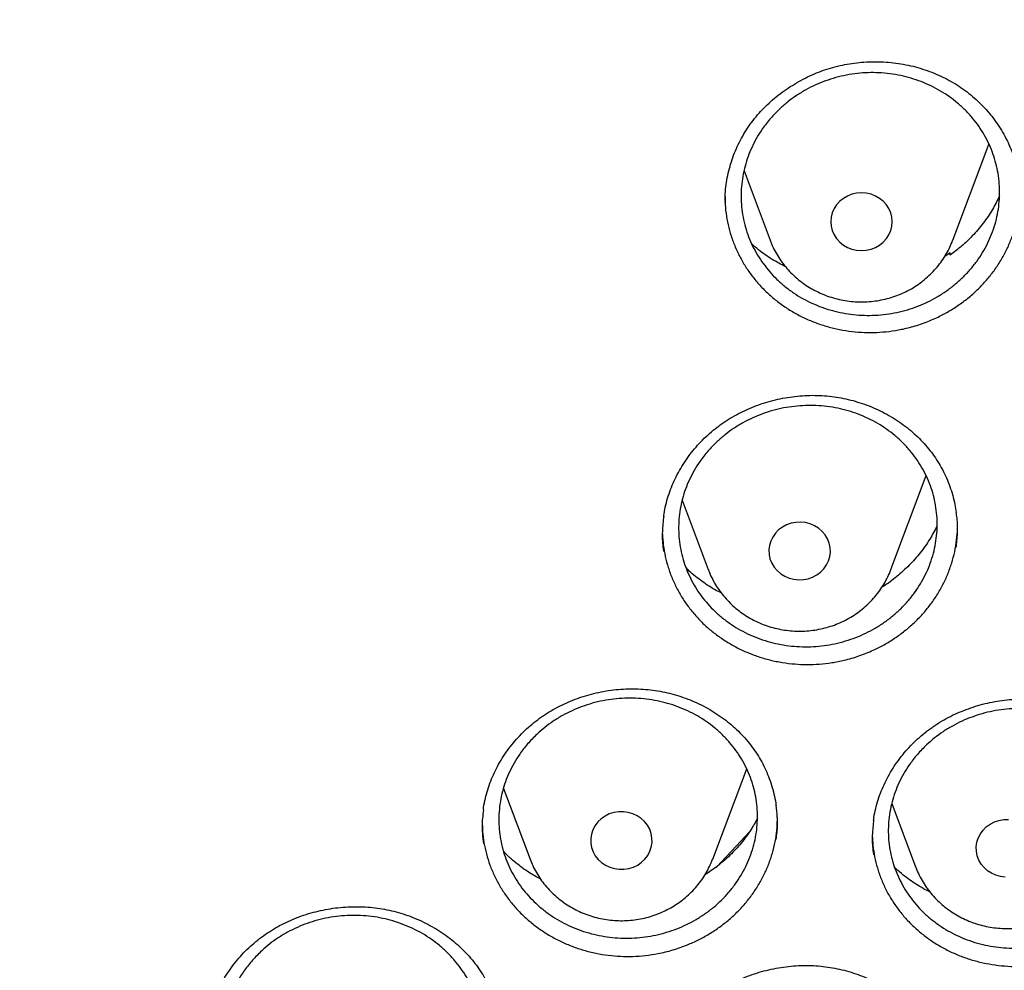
# Model space of a CAD drawing. Header units: millimetres. Extents: x 8 to 1233, y 12 to 1462.
# Tile 59 of 131: x 455 to 468, y 1268 to 1280. Entities that reach past the tile are written whole.
import ezdxf

# ---------------------------------------------------------------- set-up
doc = ezdxf.new("R2010")
doc.units = ezdxf.units.MM

msp = doc.modelspace()

# ---------------------------------------------------------------- linework, layer by layer
at = {"color": 7, "linetype": 'Continuous', "lineweight": 30}
for p, q in [((466.838, 1277.191), (467.285, 1278.379)), ((464.122, 1278.095), (464.462, 1277.191)), ((463.875, 1277.71), (463.873, 1277.692)), ((463.873, 1277.692), (463.875, 1277.666)), ((466.803, 1277.026), (466.734, 1276.982)), ((466.805, 1276.999), (466.803, 1277.026)), ((466.033, 1272.907), (466.48, 1274.095)), ((466.48, 1274.095), (466.493, 1274.13)), ((463.318, 1273.809), (463.657, 1272.907)), ((463.061, 1273.434), (463.061, 1273.411)), ((463.715, 1269.14), (464.157, 1270.315)), ((460.993, 1270.06), (461.339, 1269.14)), ((466.044, 1269.863), (466.354, 1269.039)), ((465.792, 1269.488), (465.792, 1269.462))]:
    msp.add_line(p, q, dxfattribs=at)
at = {"color": 7, "linetype": 'Continuous', "lineweight": 30, "flags": 128}
for points in [[(467.285, 1278.379), (467.307, 1278.441), (467.309, 1278.448)], [(465.25, 1277.432), (465.255, 1277.374), (465.27, 1277.316), (465.294, 1277.262), (465.326, 1277.212), (465.367, 1277.167), (465.415, 1277.129), (465.468, 1277.098), (465.526, 1277.075), (465.587, 1277.062), (465.65, 1277.057), (465.713, 1277.062), (465.774, 1277.075), (465.832, 1277.098), (465.885, 1277.129), (465.933, 1277.167), (465.974, 1277.212), (466.006, 1277.262), (466.03, 1277.316), (466.045, 1277.374), (466.05, 1277.432), (466.045, 1277.491), (466.03, 1277.548), (466.006, 1277.603), (465.974, 1277.653), (465.933, 1277.698), (465.885, 1277.736), (465.832, 1277.767), (465.774, 1277.789), (465.713, 1277.803), (465.65, 1277.808), (465.587, 1277.803), (465.526, 1277.789), (465.468, 1277.767), (465.415, 1277.736), (465.367, 1277.698), (465.326, 1277.653), (465.294, 1277.603), (465.27, 1277.548), (465.255, 1277.491), (465.25, 1277.432)], [(464.469, 1273.277), (464.452, 1273.22), (464.445, 1273.162), (464.448, 1273.103), (464.46, 1273.045), (464.482, 1272.99), (464.513, 1272.939), (464.552, 1272.893), (464.599, 1272.853), (464.651, 1272.82), (464.708, 1272.796), (464.769, 1272.78), (464.831, 1272.773), (464.894, 1272.776), (464.955, 1272.788), (465.014, 1272.808), (465.069, 1272.837), (465.118, 1272.874), (465.16, 1272.917), (465.195, 1272.967), (465.221, 1273.02), (465.237, 1273.077), (465.245, 1273.135), (465.242, 1273.194), (465.229, 1273.252), (465.207, 1273.307), (465.176, 1273.358), (465.137, 1273.404), (465.091, 1273.444), (465.039, 1273.477), (464.982, 1273.501), (464.921, 1273.517), (464.859, 1273.524), (464.796, 1273.521), (464.735, 1273.509), (464.676, 1273.489), (464.621, 1273.46), (464.572, 1273.423), (464.53, 1273.38), (464.495, 1273.33), (464.469, 1273.277)], [(462.22, 1269.623), (462.184, 1269.575), (462.156, 1269.522), (462.137, 1269.466), (462.128, 1269.408), (462.128, 1269.349), (462.139, 1269.291), (462.158, 1269.235), (462.187, 1269.183), (462.225, 1269.135), (462.27, 1269.094), (462.321, 1269.06), (462.377, 1269.033), (462.437, 1269.016), (462.499, 1269.007), (462.561, 1269.008), (462.623, 1269.017), (462.683, 1269.036), (462.739, 1269.063), (462.789, 1269.098), (462.833, 1269.14), (462.869, 1269.188), (462.898, 1269.241), (462.916, 1269.297), (462.926, 1269.355), (462.925, 1269.414), (462.915, 1269.472), (462.895, 1269.528), (462.866, 1269.58), (462.829, 1269.628), (462.784, 1269.669), (462.733, 1269.703), (462.676, 1269.729), (462.617, 1269.747), (462.555, 1269.756), (462.492, 1269.755), (462.43, 1269.746), (462.37, 1269.727), (462.315, 1269.7), (462.264, 1269.665), (462.22, 1269.623)], [(467.521, 1268.905), (467.459, 1268.913), (467.399, 1268.93), (467.342, 1268.955), (467.29, 1268.988), (467.245, 1269.029), (467.207, 1269.076), (467.177, 1269.127), (467.156, 1269.183), (467.144, 1269.241), (467.143, 1269.3), (467.151, 1269.358), (467.169, 1269.414), (467.196, 1269.468), (467.231, 1269.516), (467.274, 1269.559), (467.324, 1269.595), (467.379, 1269.623), (467.438, 1269.642), (467.5, 1269.653), (467.563, 1269.655)], [(463.76, 1269.032), (463.961, 1269.241), (464.198, 1269.498)]]:
    msp.add_lwpolyline(points, dxfattribs=at)
at = {"color": 7, "linetype": 'Continuous', "lineweight": 30}
for points, knots in [([(417.449, 1280.838), (417.446, 1280.803), (417.442, 1280.732), (417.435, 1280.615), (417.429, 1280.49), (417.421, 1280.359), (417.412, 1280.218), (417.405, 1280.067), (417.396, 1279.888), (417.387, 1279.679), (417.379, 1279.439), (417.372, 1279.15), (417.367, 1278.808), (417.366, 1278.409), (417.37, 1277.982), (417.383, 1277.493), (417.406, 1276.951), (417.442, 1276.366), (417.489, 1275.778), (417.547, 1275.193), (417.617, 1274.61), (417.711, 1273.929), (417.837, 1273.152), (418.004, 1272.282), (418.156, 1271.593), (418.279, 1271.082), (418.364, 1270.747), (418.452, 1270.418), (418.539, 1270.103), (418.623, 1269.811), (418.701, 1269.546), (418.775, 1269.307), (418.842, 1269.095), (418.902, 1268.908), (418.955, 1268.748), (419, 1268.613), (419.036, 1268.505), (419.067, 1268.416), (419.096, 1268.33), (419.131, 1268.231), (419.173, 1268.112), (419.227, 1267.962), (419.293, 1267.778), (419.375, 1267.559), (419.469, 1267.311), (419.578, 1267.034), (419.699, 1266.733), (419.829, 1266.419), (420.043, 1265.92), (420.345, 1265.253), (420.733, 1264.458), (421.119, 1263.718), (421.5, 1263.031), (421.892, 1262.362), (422.333, 1261.648), (422.831, 1260.888), (423.393, 1260.084), (423.98, 1259.296), (424.516, 1258.618), (424.997, 1258.039), (425.419, 1257.551), (425.864, 1257.056), (426.333, 1256.555), (426.792, 1256.085), (427.237, 1255.646), (427.665, 1255.238), (428.111, 1254.829), (428.572, 1254.42), (428.987, 1254.066), (429.341, 1253.773), (429.623, 1253.544), (429.887, 1253.335), (430.131, 1253.145), (430.356, 1252.973), (430.568, 1252.813), (430.765, 1252.667), (430.945, 1252.536), (431.081, 1252.438), (431.177, 1252.369), (431.235, 1252.328), (431.285, 1252.292), (431.341, 1252.253), (431.417, 1252.199), (431.517, 1252.13), (431.639, 1252.045), (431.785, 1251.945), (431.952, 1251.831), (432.232, 1251.644), (432.62, 1251.391), (433.116, 1251.079), (433.626, 1250.769), (434.149, 1250.464), (434.686, 1250.162), (435.271, 1249.848), (435.906, 1249.522), (436.592, 1249.187), (437.291, 1248.865), (438.063, 1248.529), (438.902, 1248.189), (439.807, 1247.849), (440.706, 1247.539), (441.599, 1247.257), (442.485, 1247.002), (443.362, 1246.773), (444.234, 1246.567), (445.148, 1246.375), (446.108, 1246.199), (447.115, 1246.042), (448.127, 1245.913), (449.142, 1245.812), (450.16, 1245.739), (451.179, 1245.694), (452.2, 1245.677), (453.22, 1245.688), (454.24, 1245.728), (455.258, 1245.796), (456.274, 1245.891), (457.287, 1246.015), (458.298, 1246.166), (459.301, 1246.345), (460.295, 1246.55), (461.281, 1246.782), (462.264, 1247.042), (463.173, 1247.31), (464.009, 1247.579), (464.779, 1247.845), (465.553, 1248.134), (466.339, 1248.447), (467.137, 1248.788), (467.945, 1249.156), (468.757, 1249.552), (469.573, 1249.975), (470.234, 1250.34), (470.737, 1250.631), (471.075, 1250.831), (471.393, 1251.024), (471.688, 1251.207), (471.96, 1251.38), (472.211, 1251.541), (472.439, 1251.692), (472.647, 1251.831), (472.831, 1251.956), (472.992, 1252.066), (473.13, 1252.162), (473.249, 1252.246), (473.344, 1252.313), (473.426, 1252.372), (473.508, 1252.43), (473.604, 1252.499), (473.726, 1252.588), (473.876, 1252.698), (474.053, 1252.829), (474.248, 1252.976), (474.453, 1253.133), (474.664, 1253.297), (474.942, 1253.516), (475.288, 1253.795), (475.705, 1254.143), (476.137, 1254.516), (476.583, 1254.914), (477.042, 1255.339), (477.465, 1255.746), (477.85, 1256.129), (478.19, 1256.477), (478.52, 1256.825), (478.835, 1257.167), (479.134, 1257.499), (479.431, 1257.84), (479.726, 1258.187), (480.017, 1258.539), (480.287, 1258.875), (480.539, 1259.197), (480.773, 1259.504), (480.99, 1259.795), (481.189, 1260.067), (481.376, 1260.329), (481.562, 1260.594), (481.757, 1260.879), (481.965, 1261.189), (482.184, 1261.524), (482.414, 1261.887), (482.654, 1262.276), (482.903, 1262.693), (483.139, 1263.104), (483.362, 1263.505), (483.571, 1263.892), (483.781, 1264.294), (483.984, 1264.698), (484.192, 1265.127), (484.399, 1265.57), (484.602, 1266.024), (484.784, 1266.45), (484.948, 1266.848), (485.094, 1267.216), (485.224, 1267.555), (485.32, 1267.815), (485.387, 1268), (485.428, 1268.114), (485.462, 1268.21), (485.488, 1268.287), (485.51, 1268.348), (485.531, 1268.41), (485.557, 1268.486), (485.592, 1268.587), (485.633, 1268.712), (485.691, 1268.885), (485.761, 1269.104), (485.844, 1269.367), (485.929, 1269.647), (486.016, 1269.943), (486.108, 1270.269), (486.204, 1270.625), (486.304, 1271.013), (486.403, 1271.422), (486.501, 1271.851), (486.597, 1272.302), (486.69, 1272.773), (486.78, 1273.263), (486.874, 1273.838), (486.967, 1274.483), (487.052, 1275.186), (487.119, 1275.866), (487.169, 1276.523), (487.204, 1277.158), (487.226, 1277.768), (487.234, 1278.284), (487.234, 1278.709), (487.23, 1279.05), (487.222, 1279.377), (487.213, 1279.685), (487.201, 1279.968), (487.189, 1280.223), (487.177, 1280.45), (487.164, 1280.652), (487.155, 1280.779), (487.151, 1280.838)], [0, 0, 0, 0, 0.000951, 0.00193, 0.003036, 0.004253, 0.00557, 0.006974, 0.008466, 0.010552, 0.012788, 0.015174, 0.018604, 0.022304, 0.026272, 0.03051, 0.035893, 0.041374, 0.046842, 0.052297, 0.05774, 0.063171, 0.071403, 0.079606, 0.08778, 0.090983, 0.094182, 0.097376, 0.100428, 0.103231, 0.105785, 0.10809, 0.110147, 0.111955, 0.113514, 0.114824, 0.115886, 0.11666, 0.117435, 0.118394, 0.119556, 0.120935, 0.1228, 0.124954, 0.127398, 0.13013, 0.133153, 0.136345, 0.139516, 0.148103, 0.156499, 0.163834, 0.171017, 0.178053, 0.185051, 0.193961, 0.202877, 0.211797, 0.220722, 0.226386, 0.232222, 0.238233, 0.244421, 0.250785, 0.255992, 0.261311, 0.266742, 0.272285, 0.27791, 0.281398, 0.284646, 0.287656, 0.290428, 0.29296, 0.295254, 0.297539, 0.299525, 0.301212, 0.30203, 0.302668, 0.303133, 0.303663, 0.304513, 0.305603, 0.306931, 0.308499, 0.310306, 0.312352, 0.317473, 0.322688, 0.327986, 0.333366, 0.338829, 0.344373, 0.351014, 0.357768, 0.364616, 0.371408, 0.380055, 0.388561, 0.396927, 0.405153, 0.413239, 0.421184, 0.429005, 0.436806, 0.445722, 0.454637, 0.463552, 0.472466, 0.481381, 0.490295, 0.499209, 0.508124, 0.517038, 0.525953, 0.534867, 0.543782, 0.552713, 0.561687, 0.570523, 0.5794, 0.588317, 0.597276, 0.604345, 0.611477, 0.618749, 0.626162, 0.633856, 0.641696, 0.649684, 0.657818, 0.6661, 0.66977, 0.673275, 0.676573, 0.679664, 0.682548, 0.68518, 0.687612, 0.689845, 0.691879, 0.693551, 0.69506, 0.69637, 0.697452, 0.698185, 0.699064, 0.700127, 0.701374, 0.703099, 0.705086, 0.707304, 0.709618, 0.712011, 0.714483, 0.719094, 0.723957, 0.729073, 0.73444, 0.74006, 0.745932, 0.750271, 0.754723, 0.759079, 0.763274, 0.767308, 0.77118, 0.775537, 0.779669, 0.783577, 0.787261, 0.790789, 0.794084, 0.797145, 0.799974, 0.80285, 0.805987, 0.809384, 0.813035, 0.816945, 0.821115, 0.825545, 0.830235, 0.834102, 0.838129, 0.842317, 0.846532, 0.850561, 0.855429, 0.859991, 0.864249, 0.8682, 0.871847, 0.875187, 0.878223, 0.879511, 0.880626, 0.881559, 0.88231, 0.882879, 0.883358, 0.884118, 0.885104, 0.886317, 0.887757, 0.890141, 0.892692, 0.895393, 0.898241, 0.901239, 0.90476, 0.908466, 0.912357, 0.916434, 0.920696, 0.925143, 0.929775, 0.934543, 0.941328, 0.94789, 0.954228, 0.960343, 0.966236, 0.971905, 0.977351, 0.980594, 0.983753, 0.986827, 0.989704, 0.992312, 0.994612, 0.996657, 0.99845, 1, 1, 1, 1]), ([(463.875, 1277.71), (463.875, 1277.718), (463.875, 1277.766), (463.882, 1277.855), (463.898, 1277.975), (463.923, 1278.094), (463.956, 1278.212), (463.997, 1278.327), (464.047, 1278.439), (464.103, 1278.548), (464.168, 1278.652), (464.239, 1278.751), (464.317, 1278.845), (464.402, 1278.934), (464.493, 1279.019), (464.591, 1279.099), (464.696, 1279.173), (464.805, 1279.241), (464.919, 1279.303), (465.036, 1279.357), (465.156, 1279.403), (465.278, 1279.442), (465.401, 1279.472), (465.525, 1279.494), (465.651, 1279.508), (465.778, 1279.515), (465.906, 1279.514), (466.035, 1279.505), (466.163, 1279.488), (466.289, 1279.463), (466.414, 1279.43), (466.535, 1279.389), (466.652, 1279.342), (466.765, 1279.287), (466.872, 1279.226), (466.975, 1279.158), (467.072, 1279.084), (467.164, 1279.003), (467.251, 1278.916), (467.331, 1278.824), (467.405, 1278.726), (467.472, 1278.624), (467.531, 1278.518), (467.582, 1278.408), (467.626, 1278.296), (467.66, 1278.181), (467.684, 1278.08), (467.692, 1278.016), (467.696, 1277.991)], [0, 0, 0, 0, 0.0046293, 0.0270761, 0.0496318, 0.072254, 0.0948931, 0.1174856, 0.1399836, 0.1623446, 0.1845345, 0.2065169, 0.228328, 0.2503073, 0.2725264, 0.2949391, 0.3174881, 0.3401073, 0.362717, 0.3852307, 0.4075832, 0.429719, 0.451598, 0.4732757, 0.4951192, 0.5171675, 0.5393918, 0.561754, 0.5842093, 0.6067091, 0.6291944, 0.6516139, 0.6739304, 0.6961168, 0.7181605, 0.7400684, 0.7620833, 0.7842513, 0.8065555, 0.8289714, 0.851468, 0.87401, 0.8965549, 0.9190613, 0.9414991, 0.963845, 0.986075, 1, 1, 1, 1]), ([(464.589, 1278.902), (464.623, 1278.933), (464.691, 1278.994), (464.804, 1279.075), (464.924, 1279.149), (465.051, 1279.213), (465.181, 1279.266), (465.316, 1279.309), (465.454, 1279.341), (465.596, 1279.363), (465.737, 1279.373), (465.878, 1279.372), (466.02, 1279.359), (466.16, 1279.335), (466.296, 1279.301), (466.428, 1279.256), (466.556, 1279.2), (466.679, 1279.134), (466.795, 1279.059), (466.903, 1278.976), (467.004, 1278.883), (467.096, 1278.782), (467.178, 1278.675), (467.25, 1278.562), (467.312, 1278.442), (467.362, 1278.318), (467.401, 1278.191), (467.429, 1278.061), (467.445, 1277.928), (467.449, 1277.795), (467.44, 1277.662), (467.421, 1277.53), (467.389, 1277.399), (467.345, 1277.271), (467.291, 1277.148), (467.226, 1277.029), (467.15, 1276.915), (467.064, 1276.807), (466.969, 1276.707), (466.866, 1276.614), (466.755, 1276.529), (466.636, 1276.454), (466.512, 1276.388), (466.383, 1276.332), (466.248, 1276.286), (466.11, 1276.251), (465.971, 1276.227), (465.83, 1276.214), (465.687, 1276.213), (465.545, 1276.222), (465.406, 1276.243), (465.269, 1276.275), (465.135, 1276.317), (465.005, 1276.371), (464.882, 1276.434), (464.764, 1276.506), (464.653, 1276.589), (464.55, 1276.68), (464.457, 1276.778), (464.373, 1276.883), (464.298, 1276.996), (464.233, 1277.114), (464.18, 1277.236), (464.138, 1277.362), (464.107, 1277.492), (464.089, 1277.625), (464.082, 1277.757), (464.087, 1277.89), (464.104, 1278.023), (464.133, 1278.155), (464.173, 1278.282), (464.225, 1278.406), (464.288, 1278.528), (464.368, 1278.653), (464.466, 1278.78), (464.548, 1278.862), (464.589, 1278.902)], [0, 0, 0, 0, 0.013234, 0.026468, 0.040087, 0.053705, 0.06694, 0.080174, 0.093792, 0.10741, 0.120647, 0.133884, 0.147505, 0.161126, 0.174364, 0.187601, 0.201223, 0.214845, 0.228081, 0.241317, 0.254937, 0.268558, 0.281789, 0.295021, 0.308638, 0.322255, 0.335482, 0.34871, 0.362323, 0.375935, 0.389161, 0.402386, 0.415996, 0.429606, 0.442831, 0.456057, 0.469666, 0.483276, 0.496504, 0.509732, 0.523345, 0.536957, 0.550189, 0.563421, 0.577038, 0.590654, 0.60389, 0.617126, 0.630746, 0.644367, 0.657604, 0.670842, 0.684464, 0.698086, 0.711323, 0.724559, 0.73818, 0.751802, 0.765035, 0.778268, 0.791886, 0.805504, 0.818733, 0.831962, 0.845576, 0.859189, 0.872415, 0.885641, 0.899251, 0.912862, 0.926087, 0.939312, 0.952922, 0.966531, 0.983173, 1, 1, 1, 1]), ([(466.628, 1276.184), (466.676, 1276.207), (466.771, 1276.255), (466.907, 1276.341), (467.037, 1276.437), (467.157, 1276.543), (467.266, 1276.657), (467.365, 1276.779), (467.453, 1276.909), (467.529, 1277.045), (467.592, 1277.186), (467.643, 1277.331), (467.681, 1277.48), (467.704, 1277.631), (467.714, 1277.746), (467.713, 1277.81), (467.712, 1277.823)], [0, 0, 0, 0, 0.07464, 0.149282, 0.226106, 0.302928, 0.377283, 0.45164, 0.528173, 0.604705, 0.678882, 0.753059, 0.829403, 0.905746, 0.979741, 1, 1, 1, 1]), ([(463.875, 1277.762), (463.875, 1277.739), (463.874, 1277.665), (463.886, 1277.541), (463.913, 1277.392), (463.953, 1277.246), (464.006, 1277.103), (464.072, 1276.964), (464.15, 1276.833), (464.239, 1276.708), (464.341, 1276.589), (464.452, 1276.48), (464.573, 1276.381), (464.702, 1276.292), (464.839, 1276.212), (464.984, 1276.144), (465.133, 1276.089), (465.287, 1276.045), (465.446, 1276.013), (465.607, 1275.995), (465.768, 1275.989), (465.929, 1275.996), (466.091, 1276.015), (466.264, 1276.051), (466.445, 1276.104), (466.567, 1276.157), (466.628, 1276.184)], [0, 0, 0, 0, 0.019086, 0.061333, 0.102451, 0.143569, 0.185869, 0.228167, 0.269383, 0.310599, 0.353014, 0.39543, 0.436585, 0.477739, 0.520086, 0.562432, 0.603618, 0.644804, 0.687186, 0.729568, 0.770736, 0.811905, 0.854268, 0.89663, 0.948034, 1, 1, 1, 1]), ([(467.445, 1277.764), (467.416, 1277.706), (467.355, 1277.584), (467.236, 1277.41), (467.101, 1277.252), (466.957, 1277.114), (466.856, 1277.038), (466.805, 1276.999)], [0, 0, 0, 0, 0.196364, 0.412511, 0.62797, 0.813985, 1, 1, 1, 1]), ([(464.664, 1276.846), (464.604, 1276.877), (464.48, 1276.942), (464.332, 1277.045), (464.25, 1277.121), (464.22, 1277.148)], [0, 0, 0, 0, 0.370694, 0.77325, 1, 1, 1, 1]), ([(464.463, 1277.191), (464.468, 1277.176), (464.485, 1277.129), (464.522, 1277.053), (464.573, 1276.966), (464.632, 1276.882), (464.697, 1276.804), (464.769, 1276.731), (464.847, 1276.664), (464.931, 1276.603), (465.019, 1276.55), (465.112, 1276.503), (465.209, 1276.464), (465.309, 1276.433), (465.411, 1276.409), (465.515, 1276.394), (465.62, 1276.388), (465.725, 1276.39), (465.83, 1276.4), (465.933, 1276.418), (466.035, 1276.445), (466.134, 1276.48), (466.23, 1276.523), (466.322, 1276.573), (466.409, 1276.631), (466.49, 1276.695), (466.566, 1276.766), (466.636, 1276.842), (466.698, 1276.924), (466.754, 1277.01), (466.8, 1277.098), (466.825, 1277.158), (466.836, 1277.187)], [0, 0, 0, 0, 0.016305, 0.04984, 0.083415, 0.117038, 0.150717, 0.184458, 0.218263, 0.252133, 0.286069, 0.320067, 0.354124, 0.388235, 0.422394, 0.456595, 0.49083, 0.525093, 0.559374, 0.593664, 0.627953, 0.662233, 0.696495, 0.730729, 0.764925, 0.799076, 0.833173, 0.867209, 0.90118, 0.93508, 0.96891, 1, 1, 1, 1]), ([(463.814, 1274.789), (463.831, 1274.801), (463.881, 1274.837), (463.969, 1274.892), (464.079, 1274.952), (464.194, 1275.005), (464.313, 1275.052), (464.436, 1275.092), (464.561, 1275.124), (464.688, 1275.148), (464.817, 1275.165), (464.946, 1275.174), (465.074, 1275.174), (465.201, 1275.167), (465.326, 1275.151), (465.449, 1275.128), (465.571, 1275.097), (465.691, 1275.058), (465.809, 1275.012), (465.924, 1274.958), (466.035, 1274.897), (466.142, 1274.829), (466.243, 1274.755), (466.337, 1274.676), (466.425, 1274.591), (466.505, 1274.502), (466.578, 1274.409), (466.645, 1274.31), (466.704, 1274.207), (466.757, 1274.099), (466.801, 1273.987), (466.838, 1273.872), (466.866, 1273.759), (466.878, 1273.683), (466.883, 1273.648)], [0, 0, 0, 0, 0.015701, 0.046902, 0.078263, 0.109854, 0.141647, 0.173599, 0.205655, 0.237754, 0.269806, 0.301745, 0.333513, 0.365062, 0.396345, 0.427437, 0.458802, 0.490537, 0.52257, 0.554816, 0.587179, 0.619548, 0.651797, 0.683835, 0.715586, 0.746996, 0.778136, 0.809602, 0.841391, 0.873457, 0.905742, 0.938177, 0.970687, 1, 1, 1, 1]), ([(463.772, 1274.572), (463.806, 1274.602), (463.874, 1274.663), (463.987, 1274.744), (464.107, 1274.818), (464.233, 1274.882), (464.363, 1274.935), (464.497, 1274.978), (464.636, 1275.011), (464.777, 1275.032), (464.918, 1275.042), (465.059, 1275.042), (465.201, 1275.03), (465.341, 1275.007), (465.477, 1274.973), (465.61, 1274.929), (465.739, 1274.874), (465.862, 1274.809), (465.977, 1274.734), (466.086, 1274.652), (466.187, 1274.559), (466.28, 1274.459), (466.362, 1274.353), (466.435, 1274.241), (466.497, 1274.122), (466.548, 1273.999), (466.588, 1273.873), (466.616, 1273.744), (466.632, 1273.612), (466.637, 1273.479), (466.629, 1273.347), (466.61, 1273.216), (466.578, 1273.086), (466.535, 1272.958), (466.481, 1272.836), (466.417, 1272.717), (466.341, 1272.603), (466.256, 1272.496), (466.162, 1272.396), (466.059, 1272.304), (465.948, 1272.219), (465.829, 1272.143), (465.706, 1272.078), (465.577, 1272.022), (465.442, 1271.976), (465.304, 1271.94), (465.165, 1271.916), (465.024, 1271.903), (464.882, 1271.901), (464.739, 1271.91), (464.6, 1271.93), (464.463, 1271.961), (464.329, 1272.003), (464.199, 1272.056), (464.075, 1272.118), (463.958, 1272.19), (463.846, 1272.271), (463.743, 1272.361), (463.649, 1272.459), (463.564, 1272.563), (463.489, 1272.675), (463.424, 1272.792), (463.37, 1272.914), (463.328, 1273.039), (463.296, 1273.168), (463.277, 1273.3), (463.27, 1273.431), (463.274, 1273.563), (463.291, 1273.696), (463.319, 1273.827), (463.359, 1273.954), (463.41, 1274.077), (463.473, 1274.198), (463.552, 1274.323), (463.65, 1274.45), (463.731, 1274.531), (463.772, 1274.572)], [0, 0, 0, 0, 0.0132299, 0.0264598, 0.0400742, 0.0536885, 0.0669184, 0.0801482, 0.0937623, 0.1073763, 0.1206096, 0.1338429, 0.1474605, 0.1610781, 0.1743147, 0.1875512, 0.2011723, 0.2147933, 0.2280308, 0.2412684, 0.2548906, 0.2685128, 0.2817486, 0.2949844, 0.3086049, 0.3222254, 0.3354575, 0.3486897, 0.3623064, 0.3759232, 0.3891513, 0.4023794, 0.415992, 0.4296046, 0.4428301, 0.4560556, 0.4696654, 0.4832751, 0.4965006, 0.5097261, 0.5233357, 0.5369453, 0.5501734, 0.5634014, 0.5770135, 0.5906256, 0.6038577, 0.6170897, 0.630706, 0.6443222, 0.6575579, 0.6707937, 0.6844138, 0.698034, 0.7112715, 0.724509, 0.7381312, 0.7517533, 0.7649899, 0.7782265, 0.7918478, 0.8054692, 0.8187026, 0.831936, 0.845554, 0.8591721, 0.8724014, 0.8856307, 0.8992445, 0.9128583, 0.9260844, 0.9393105, 0.9529209, 0.9665313, 0.9831729, 1, 1, 1, 1]), ([(463.077, 1273.594), (463.078, 1273.607), (463.085, 1273.659), (463.104, 1273.749), (463.136, 1273.863), (463.176, 1273.977), (463.225, 1274.088), (463.282, 1274.197), (463.346, 1274.302), (463.418, 1274.404), (463.497, 1274.501), (463.582, 1274.593), (463.673, 1274.679), (463.752, 1274.743), (463.8, 1274.779), (463.814, 1274.789)], [0, 0, 0, 0, 0.028684, 0.112069, 0.196167, 0.280928, 0.366231, 0.451926, 0.537842, 0.623779, 0.709517, 0.794898, 0.879793, 0.964111, 1, 1, 1, 1]), ([(420.062, 1274.36), (420.064, 1274.346), (420.086, 1274.167), (420.138, 1273.824), (420.218, 1273.333), (420.308, 1272.842), (420.405, 1272.353), (420.512, 1271.866), (420.626, 1271.381), (420.749, 1270.897), (420.881, 1270.415), (421.02, 1269.935), (421.169, 1269.457), (421.325, 1268.982), (421.49, 1268.509), (421.662, 1268.039), (421.843, 1267.572), (422.032, 1267.107), (422.229, 1266.645), (422.435, 1266.187), (422.648, 1265.731), (422.868, 1265.279), (423.097, 1264.83), (423.334, 1264.385), (423.578, 1263.944), (423.83, 1263.506), (424.089, 1263.072), (424.356, 1262.643), (424.63, 1262.217), (424.912, 1261.796), (425.201, 1261.379), (425.497, 1260.966), (425.801, 1260.559), (426.111, 1260.155), (426.428, 1259.757), (426.753, 1259.363), (427.084, 1258.975), (427.421, 1258.592), (427.766, 1258.213), (428.116, 1257.841), (428.474, 1257.473), (428.837, 1257.111), (429.207, 1256.755), (429.583, 1256.405), (429.965, 1256.06), (430.353, 1255.721), (430.747, 1255.388), (431.147, 1255.061), (431.552, 1254.741), (431.962, 1254.426), (432.379, 1254.118), (432.8, 1253.816), (433.227, 1253.521), (433.658, 1253.233), (434.095, 1252.951), (434.536, 1252.675), (434.983, 1252.407), (435.433, 1252.145), (435.889, 1251.891), (436.348, 1251.643), (436.812, 1251.402), (437.28, 1251.169), (437.752, 1250.942), (438.228, 1250.723), (438.708, 1250.512), (439.191, 1250.307), (439.677, 1250.11), (440.168, 1249.921), (440.661, 1249.739), (441.157, 1249.565), (441.657, 1249.398), (442.159, 1249.239), (442.664, 1249.088), (443.171, 1248.944), (443.681, 1248.808), (444.193, 1248.68), (444.707, 1248.56), (445.224, 1248.448), (445.742, 1248.343), (446.262, 1248.247), (446.784, 1248.159), (447.307, 1248.078), (447.831, 1248.006), (448.357, 1247.941), (448.883, 1247.885), (449.411, 1247.837), (449.939, 1247.797), (450.468, 1247.765), (450.997, 1247.741), (451.527, 1247.725), (452.057, 1247.717), (452.587, 1247.717), (453.117, 1247.726), (453.647, 1247.742), (454.176, 1247.767), (454.705, 1247.8), (455.233, 1247.841), (455.76, 1247.889), (456.287, 1247.946), (456.812, 1248.012), (457.337, 1248.085), (457.86, 1248.166), (458.381, 1248.255), (458.901, 1248.352), (459.419, 1248.457), (459.935, 1248.57), (460.449, 1248.691), (460.961, 1248.819), (461.471, 1248.956), (461.978, 1249.1), (462.483, 1249.252), (462.985, 1249.412), (463.484, 1249.579), (463.98, 1249.754), (464.473, 1249.937), (464.963, 1250.127), (465.449, 1250.324), (465.932, 1250.529), (466.412, 1250.741), (466.887, 1250.961), (467.359, 1251.188), (467.827, 1251.422), (468.29, 1251.663), (468.749, 1251.911), (469.204, 1252.167), (469.655, 1252.429), (470.101, 1252.698), (470.542, 1252.974), (470.978, 1253.256), (471.409, 1253.546), (471.835, 1253.841), (472.256, 1254.144), (472.672, 1254.452), (473.082, 1254.767), (473.487, 1255.088), (473.886, 1255.416), (474.279, 1255.749), (474.667, 1256.088), (475.048, 1256.434), (475.424, 1256.785), (475.793, 1257.141), (476.156, 1257.504), (476.513, 1257.872), (476.863, 1258.245), (477.207, 1258.624), (477.544, 1259.007), (477.875, 1259.396), (478.198, 1259.79), (478.515, 1260.189), (478.825, 1260.593), (479.128, 1261.001), (479.423, 1261.414), (479.712, 1261.831), (479.993, 1262.253), (480.267, 1262.679), (480.533, 1263.109), (480.792, 1263.543), (481.043, 1263.981), (481.286, 1264.423), (481.522, 1264.868), (481.75, 1265.317), (481.971, 1265.77), (482.183, 1266.225), (482.387, 1266.684), (482.584, 1267.146), (482.772, 1267.611), (482.952, 1268.079), (483.125, 1268.549), (483.288, 1269.022), (483.444, 1269.498), (483.592, 1269.976), (483.731, 1270.456), (483.861, 1270.938), (483.984, 1271.422), (484.098, 1271.907), (484.203, 1272.395), (484.3, 1272.884), (484.389, 1273.374), (484.468, 1273.866), (484.526, 1274.255), (484.554, 1274.48), (484.561, 1274.54)], [0, 0, 0, 0, 0.000487, 0.006121, 0.011754, 0.017387, 0.023021, 0.028654, 0.034288, 0.039922, 0.045555, 0.051189, 0.056822, 0.062456, 0.06809, 0.073724, 0.079357, 0.084991, 0.090625, 0.096259, 0.101893, 0.107527, 0.113161, 0.118796, 0.12443, 0.130064, 0.135698, 0.141333, 0.146967, 0.152602, 0.158236, 0.163871, 0.169506, 0.17514, 0.180775, 0.18641, 0.192045, 0.19768, 0.203315, 0.20895, 0.214585, 0.22022, 0.225855, 0.23149, 0.237126, 0.242761, 0.248397, 0.254032, 0.259668, 0.265303, 0.270939, 0.276574, 0.28221, 0.287846, 0.293482, 0.299117, 0.304753, 0.310389, 0.316025, 0.321661, 0.327297, 0.332933, 0.338569, 0.344205, 0.349841, 0.355478, 0.361114, 0.36675, 0.372386, 0.378023, 0.383659, 0.389295, 0.394932, 0.400568, 0.406204, 0.411841, 0.417477, 0.423114, 0.42875, 0.434387, 0.440023, 0.44566, 0.451296, 0.456933, 0.462569, 0.468206, 0.473842, 0.479479, 0.485115, 0.490752, 0.496388, 0.502025, 0.507662, 0.513298, 0.518935, 0.524571, 0.530208, 0.535845, 0.541481, 0.547118, 0.552754, 0.558391, 0.564027, 0.569664, 0.5753, 0.580937, 0.586573, 0.59221, 0.597846, 0.603483, 0.609119, 0.614756, 0.620392, 0.626028, 0.631665, 0.637301, 0.642937, 0.648574, 0.65421, 0.659846, 0.665482, 0.671118, 0.676754, 0.682391, 0.688027, 0.693663, 0.699299, 0.704935, 0.710571, 0.716206, 0.721842, 0.727478, 0.733114, 0.73875, 0.744385, 0.750021, 0.755656, 0.761292, 0.766927, 0.772563, 0.778198, 0.783834, 0.789469, 0.795104, 0.800739, 0.806374, 0.812009, 0.817644, 0.823279, 0.828914, 0.834549, 0.840184, 0.845819, 0.851453, 0.857088, 0.862722, 0.868357, 0.873991, 0.879626, 0.88526, 0.890894, 0.896529, 0.902163, 0.907797, 0.913431, 0.919065, 0.924699, 0.930333, 0.935967, 0.9416, 0.947234, 0.952868, 0.958502, 0.964135, 0.969769, 0.975403, 0.981036, 0.98667, 0.992303, 0.997937, 1, 1, 1, 1]), ([(463.077, 1273.603), (463.07, 1273.536), (463.056, 1273.402), (463.059, 1273.246), (463.074, 1273.16), (463.077, 1273.14)], [0, 0, 0, 0, 0.434866, 0.86831, 1, 1, 1, 1]), ([(466.883, 1273.194), (466.889, 1273.255), (466.903, 1273.382), (466.901, 1273.536), (466.886, 1273.627), (466.882, 1273.651)], [0, 0, 0, 0, 0.397778, 0.837986, 1, 1, 1, 1]), ([(465.804, 1271.858), (465.851, 1271.881), (465.947, 1271.927), (466.083, 1272.012), (466.213, 1272.106), (466.334, 1272.211), (466.444, 1272.324), (466.544, 1272.444), (466.633, 1272.573), (466.71, 1272.708), (466.774, 1272.847), (466.826, 1272.991), (466.865, 1273.139), (466.889, 1273.289), (466.9, 1273.408), (466.899, 1273.475), (466.898, 1273.492)], [0, 0, 0, 0, 0.074177, 0.148357, 0.224703, 0.301048, 0.37496, 0.448874, 0.52495, 0.601026, 0.674767, 0.748507, 0.824401, 0.900294, 0.973872, 1, 1, 1, 1]), ([(466.635, 1273.478), (466.604, 1273.418), (466.54, 1273.296), (466.417, 1273.123), (466.274, 1272.96), (466.11, 1272.815), (465.99, 1272.721), (465.922, 1272.682), (465.918, 1272.68)], [0, 0, 0, 0, 0.189107, 0.388882, 0.588022, 0.787147, 0.986907, 1, 1, 1, 1]), ([(463.061, 1273.366), (463.064, 1273.319), (463.07, 1273.222), (463.096, 1273.078), (463.135, 1272.932), (463.187, 1272.789), (463.252, 1272.651), (463.329, 1272.519), (463.418, 1272.395), (463.518, 1272.276), (463.629, 1272.166), (463.749, 1272.067), (463.877, 1271.978), (464.014, 1271.898), (464.159, 1271.829), (464.307, 1271.773), (464.461, 1271.728), (464.62, 1271.696), (464.781, 1271.676), (464.942, 1271.67), (465.103, 1271.675), (465.265, 1271.694), (465.438, 1271.728), (465.62, 1271.78), (465.742, 1271.831), (465.804, 1271.858)], [0, 0, 0, 0, 0.040182, 0.08222, 0.124259, 0.167505, 0.210749, 0.252896, 0.295044, 0.338418, 0.381793, 0.42388, 0.465967, 0.509274, 0.55258, 0.594696, 0.636812, 0.680152, 0.723492, 0.76558, 0.807668, 0.850977, 0.894286, 0.946856, 1, 1, 1, 1]), ([(463.824, 1272.605), (463.803, 1272.615), (463.716, 1272.656), (463.577, 1272.751), (463.444, 1272.85), (463.381, 1272.916), (463.366, 1272.931)], [0, 0, 0, 0, 0.121997, 0.505923, 0.888628, 1, 1, 1, 1]), ([(463.658, 1272.906), (463.659, 1272.901), (463.672, 1272.864), (463.703, 1272.798), (463.751, 1272.709), (463.807, 1272.625), (463.87, 1272.545), (463.94, 1272.47), (464.016, 1272.401), (464.098, 1272.338), (464.185, 1272.282), (464.277, 1272.233), (464.372, 1272.192), (464.471, 1272.158), (464.573, 1272.132), (464.676, 1272.115), (464.781, 1272.105), (464.886, 1272.104), (464.991, 1272.112), (465.095, 1272.128), (465.198, 1272.152), (465.298, 1272.184), (465.395, 1272.225), (465.488, 1272.273), (465.576, 1272.328), (465.66, 1272.39), (465.738, 1272.459), (465.809, 1272.533), (465.874, 1272.613), (465.932, 1272.698), (465.981, 1272.787), (466.015, 1272.857), (466.029, 1272.898), (466.032, 1272.906)], [0, 0, 0, 0, 0.005209, 0.038719, 0.072265, 0.105856, 0.139502, 0.173207, 0.206976, 0.24081, 0.274709, 0.308673, 0.342696, 0.376775, 0.410904, 0.445076, 0.479286, 0.513525, 0.547786, 0.582059, 0.616333, 0.650602, 0.684855, 0.719083, 0.753277, 0.787428, 0.821527, 0.855568, 0.889544, 0.923452, 0.957289, 0.991057, 1, 1, 1, 1]), ([(461.535, 1271.021), (461.552, 1271.032), (461.604, 1271.066), (461.695, 1271.117), (461.807, 1271.172), (461.924, 1271.22), (462.045, 1271.262), (462.169, 1271.296), (462.296, 1271.323), (462.424, 1271.342), (462.553, 1271.353), (462.682, 1271.357), (462.81, 1271.352), (462.936, 1271.339), (463.061, 1271.319), (463.183, 1271.291), (463.303, 1271.255), (463.421, 1271.212), (463.537, 1271.161), (463.649, 1271.103), (463.758, 1271.037), (463.861, 1270.966), (463.958, 1270.888), (464.049, 1270.805), (464.133, 1270.718), (464.209, 1270.626), (464.278, 1270.53), (464.34, 1270.43), (464.395, 1270.324), (464.442, 1270.215), (464.482, 1270.102), (464.513, 1269.986), (464.532, 1269.897), (464.538, 1269.846), (464.54, 1269.835)], [0, 0, 0, 0, 0.016025, 0.047846, 0.07983, 0.112049, 0.144475, 0.177064, 0.209761, 0.242501, 0.275195, 0.307774, 0.340178, 0.372359, 0.40427, 0.435987, 0.467985, 0.50036, 0.533043, 0.565945, 0.598969, 0.632005, 0.66492, 0.697623, 0.730038, 0.762107, 0.793903, 0.826029, 0.858492, 0.891239, 0.92421, 0.957335, 0.990538, 1, 1, 1, 1]), ([(461.427, 1270.762), (461.46, 1270.793), (461.528, 1270.853), (461.64, 1270.935), (461.76, 1271.008), (461.885, 1271.072), (462.015, 1271.125), (462.149, 1271.169), (462.288, 1271.202), (462.429, 1271.224), (462.57, 1271.234), (462.711, 1271.234), (462.853, 1271.223), (462.993, 1271.2), (463.129, 1271.167), (463.262, 1271.124), (463.391, 1271.069), (463.515, 1271.005), (463.631, 1270.932), (463.74, 1270.85), (463.842, 1270.758), (463.935, 1270.659), (464.018, 1270.554), (464.092, 1270.442), (464.155, 1270.325), (464.207, 1270.202), (464.247, 1270.077), (464.276, 1269.949), (464.294, 1269.817), (464.299, 1269.685), (464.292, 1269.554), (464.274, 1269.423), (464.243, 1269.294), (464.201, 1269.167), (464.148, 1269.044), (464.084, 1268.927), (464.009, 1268.813), (463.924, 1268.705), (463.831, 1268.606), (463.729, 1268.514), (463.618, 1268.429), (463.5, 1268.353), (463.377, 1268.288), (463.248, 1268.232), (463.114, 1268.185), (462.976, 1268.15), (462.837, 1268.126), (462.696, 1268.112), (462.554, 1268.109), (462.411, 1268.118), (462.272, 1268.138), (462.135, 1268.168), (462, 1268.209), (461.87, 1268.261), (461.746, 1268.323), (461.628, 1268.394), (461.516, 1268.474), (461.412, 1268.564), (461.317, 1268.66), (461.232, 1268.763), (461.155, 1268.874), (461.089, 1268.991), (461.035, 1269.112), (460.992, 1269.236), (460.96, 1269.365), (460.939, 1269.495), (460.931, 1269.626), (460.935, 1269.758), (460.951, 1269.889), (460.978, 1270.02), (461.017, 1270.146), (461.068, 1270.27), (461.129, 1270.39), (461.208, 1270.514), (461.305, 1270.641), (461.386, 1270.722), (461.427, 1270.762)], [0, 0, 0, 0, 0.013226, 0.026453, 0.040063, 0.053674, 0.066901, 0.080127, 0.093737, 0.107348, 0.120577, 0.133806, 0.147419, 0.161032, 0.174265, 0.187498, 0.201116, 0.214733, 0.227969, 0.241206, 0.254827, 0.268448, 0.281685, 0.294923, 0.308545, 0.322167, 0.335403, 0.348639, 0.36226, 0.37588, 0.389113, 0.402345, 0.415962, 0.429579, 0.442807, 0.456036, 0.469649, 0.483261, 0.496487, 0.509713, 0.523322, 0.536932, 0.550158, 0.563383, 0.576993, 0.590602, 0.60383, 0.617058, 0.63067, 0.644282, 0.657514, 0.670745, 0.684361, 0.697977, 0.711213, 0.724449, 0.738068, 0.751688, 0.764926, 0.778163, 0.791786, 0.805408, 0.818644, 0.831881, 0.845503, 0.859124, 0.872358, 0.885591, 0.89921, 0.912828, 0.926057, 0.939287, 0.952901, 0.966515, 0.983165, 1, 1, 1, 1]), ([(466.542, 1270.834), (466.559, 1270.846), (466.609, 1270.882), (466.697, 1270.938), (466.807, 1270.998), (466.922, 1271.051), (467.04, 1271.098), (467.163, 1271.138), (467.288, 1271.171), (467.415, 1271.196), (467.543, 1271.213), (467.672, 1271.222), (467.8, 1271.224), (467.927, 1271.217), (468.052, 1271.202), (468.175, 1271.18), (468.297, 1271.15), (468.417, 1271.112), (468.535, 1271.066), (468.65, 1271.014), (468.761, 1270.954), (468.868, 1270.887), (468.969, 1270.814), (469.063, 1270.736), (469.151, 1270.652), (469.231, 1270.564), (469.305, 1270.472), (469.371, 1270.374), (469.431, 1270.272), (469.483, 1270.165), (469.528, 1270.054), (469.565, 1269.94), (469.593, 1269.826), (469.605, 1269.75), (469.611, 1269.713)], [0, 0, 0, 0, 0.015685, 0.046827, 0.07813, 0.109664, 0.141401, 0.173298, 0.205301, 0.237347, 0.26935, 0.301241, 0.332962, 0.364465, 0.395703, 0.426753, 0.458077, 0.489771, 0.521765, 0.553974, 0.586302, 0.618639, 0.650858, 0.682869, 0.714597, 0.745986, 0.777109, 0.808558, 0.840334, 0.872389, 0.904662, 0.937086, 0.969585, 1, 1, 1, 1]), ([(460.731, 1269.779), (460.731, 1269.781), (460.735, 1269.822), (460.751, 1269.901), (460.779, 1270.015), (460.816, 1270.127), (460.861, 1270.238), (460.915, 1270.347), (460.976, 1270.453), (461.045, 1270.555), (461.121, 1270.653), (461.204, 1270.746), (461.294, 1270.834), (461.388, 1270.916), (461.47, 1270.977), (461.52, 1271.011), (461.535, 1271.021)], [0, 0, 0, 0, 0.004553, 0.083578, 0.162186, 0.241465, 0.32136, 0.401759, 0.48252, 0.563484, 0.644461, 0.725248, 0.805697, 0.885685, 0.965129, 1, 1, 1, 1]), ([(466.497, 1270.627), (466.531, 1270.657), (466.599, 1270.717), (466.711, 1270.799), (466.831, 1270.873), (466.957, 1270.937), (467.087, 1270.99), (467.221, 1271.034), (467.359, 1271.067), (467.5, 1271.089), (467.641, 1271.1), (467.782, 1271.101), (467.924, 1271.09), (468.064, 1271.067), (468.199, 1271.034), (468.332, 1270.991), (468.461, 1270.937), (468.584, 1270.873), (468.699, 1270.8), (468.808, 1270.718), (468.909, 1270.627), (469.002, 1270.528), (469.084, 1270.423), (469.157, 1270.312), (469.219, 1270.195), (469.271, 1270.072), (469.31, 1269.947), (469.339, 1269.819), (469.355, 1269.688), (469.36, 1269.556), (469.352, 1269.425), (469.333, 1269.295), (469.302, 1269.165), (469.259, 1269.038), (469.206, 1268.916), (469.142, 1268.798), (469.066, 1268.684), (468.981, 1268.577), (468.887, 1268.477), (468.785, 1268.385), (468.674, 1268.3), (468.556, 1268.224), (468.432, 1268.159), (468.304, 1268.102), (468.169, 1268.056), (468.031, 1268.02), (467.892, 1267.995), (467.752, 1267.982), (467.609, 1267.979), (467.467, 1267.987), (467.328, 1268.006), (467.192, 1268.036), (467.057, 1268.077), (466.927, 1268.129), (466.804, 1268.19), (466.686, 1268.261), (466.575, 1268.341), (466.471, 1268.43), (466.377, 1268.526), (466.293, 1268.63), (466.217, 1268.74), (466.152, 1268.857), (466.098, 1268.977), (466.055, 1269.101), (466.024, 1269.23), (466.004, 1269.36), (465.997, 1269.491), (466.001, 1269.622), (466.018, 1269.754), (466.046, 1269.884), (466.086, 1270.01), (466.136, 1270.134), (466.199, 1270.254), (466.278, 1270.378), (466.375, 1270.505), (466.456, 1270.586), (466.497, 1270.627)], [0, 0, 0, 0, 0.0132271, 0.0264541, 0.0400655, 0.0536769, 0.0669039, 0.0801309, 0.093742, 0.107353, 0.1205841, 0.1338152, 0.1474304, 0.1610457, 0.1742817, 0.1875178, 0.2011382, 0.2147586, 0.2279976, 0.2412365, 0.2548601, 0.2684837, 0.2817223, 0.2949608, 0.3085841, 0.3222075, 0.3354424, 0.3486774, 0.3622971, 0.3759169, 0.3891467, 0.4023765, 0.4159909, 0.4296053, 0.4428307, 0.456056, 0.4696657, 0.4832754, 0.4964989, 0.5097224, 0.52333, 0.5369376, 0.5501627, 0.5633878, 0.5769969, 0.5906061, 0.6038355, 0.617065, 0.6306785, 0.644292, 0.6575267, 0.6707613, 0.6843802, 0.6979991, 0.7112375, 0.7244759, 0.7380988, 0.7517218, 0.7649608, 0.7781998, 0.7918236, 0.8054475, 0.8186838, 0.8319201, 0.8455413, 0.8591624, 0.8723939, 0.8856253, 0.8992415, 0.9128576, 0.9260841, 0.9393107, 0.9529216, 0.9665326, 0.9831735, 1, 1, 1, 1]), ([(465.808, 1269.644), (465.809, 1269.657), (465.815, 1269.709), (465.835, 1269.798), (465.866, 1269.912), (465.906, 1270.024), (465.955, 1270.135), (466.011, 1270.244), (466.076, 1270.349), (466.148, 1270.45), (466.226, 1270.547), (466.311, 1270.639), (466.402, 1270.724), (466.48, 1270.789), (466.528, 1270.824), (466.542, 1270.834)], [0, 0, 0, 0, 0.028086, 0.111595, 0.195809, 0.280676, 0.366076, 0.451858, 0.537852, 0.623857, 0.709658, 0.795096, 0.880044, 0.964412, 1, 1, 1, 1]), ([(460.734, 1269.782), (460.729, 1269.746), (460.714, 1269.643), (460.713, 1269.494), (460.728, 1269.383), (460.734, 1269.338)], [0, 0, 0, 0, 0.246146, 0.696428, 1, 1, 1, 1]), ([(464.539, 1269.396), (464.544, 1269.427), (464.559, 1269.525), (464.56, 1269.673), (464.545, 1269.789), (464.539, 1269.838)], [0, 0, 0, 0, 0.212293, 0.664045, 1, 1, 1, 1]), ([(460.717, 1269.632), (460.718, 1269.588), (460.719, 1269.494), (460.738, 1269.353), (460.77, 1269.206), (460.815, 1269.062), (460.874, 1268.921), (460.945, 1268.787), (461.027, 1268.66), (461.122, 1268.537), (461.228, 1268.424), (461.343, 1268.32), (461.467, 1268.225), (461.6, 1268.14), (461.741, 1268.066), (461.887, 1268.003), (462.038, 1267.953), (462.195, 1267.913), (462.355, 1267.887), (462.516, 1267.874), (462.677, 1267.872), (462.84, 1267.884), (463.014, 1267.91), (463.198, 1267.954), (463.322, 1268.001), (463.385, 1268.024)], [0, 0, 0, 0, 0.037704, 0.079856, 0.122008, 0.165371, 0.208731, 0.250996, 0.29326, 0.336755, 0.38025, 0.42245, 0.46465, 0.508073, 0.551496, 0.593716, 0.635937, 0.679385, 0.722833, 0.765015, 0.807197, 0.850603, 0.894009, 0.946716, 1, 1, 1, 1]), ([(463.385, 1268.024), (463.434, 1268.045), (463.531, 1268.087), (463.671, 1268.165), (463.806, 1268.254), (463.931, 1268.353), (464.046, 1268.46), (464.151, 1268.575), (464.246, 1268.7), (464.329, 1268.831), (464.4, 1268.967), (464.458, 1269.107), (464.504, 1269.253), (464.536, 1269.401), (464.554, 1269.544), (464.556, 1269.637), (464.556, 1269.68)], [0, 0, 0, 0, 0.071392, 0.142786, 0.216264, 0.28974, 0.360906, 0.432074, 0.505324, 0.578573, 0.649588, 0.720602, 0.79369, 0.866776, 0.937653, 1, 1, 1, 1]), ([(464.296, 1269.67), (464.269, 1269.62), (464.208, 1269.508), (464.088, 1269.346), (463.942, 1269.187), (463.784, 1269.048), (463.668, 1268.971), (463.613, 1268.934)], [0, 0, 0, 0, 0.17278, 0.385014, 0.596574, 0.808209, 1, 1, 1, 1]), ([(465.808, 1269.653), (465.801, 1269.586), (465.787, 1269.452), (465.79, 1269.299), (465.805, 1269.215), (465.808, 1269.196)], [0, 0, 0, 0, 0.4389, 0.876364, 1, 1, 1, 1]), ([(465.792, 1269.423), (465.795, 1269.375), (465.801, 1269.278), (465.827, 1269.133), (465.866, 1268.989), (465.918, 1268.847), (465.983, 1268.71), (466.06, 1268.58), (466.148, 1268.456), (466.249, 1268.339), (466.36, 1268.23), (466.48, 1268.132), (466.608, 1268.043), (466.745, 1267.964), (466.889, 1267.897), (467.038, 1267.841), (467.191, 1267.798), (467.35, 1267.766), (467.511, 1267.747), (467.672, 1267.741), (467.833, 1267.748), (467.995, 1267.767), (468.168, 1267.801), (468.349, 1267.854), (468.472, 1267.906), (468.534, 1267.932)], [0, 0, 0, 0, 0.041032, 0.083014, 0.124998, 0.168186, 0.211372, 0.253474, 0.295575, 0.338902, 0.382229, 0.424274, 0.46632, 0.509583, 0.552845, 0.59492, 0.636995, 0.680295, 0.723595, 0.765613, 0.807631, 0.850868, 0.894104, 0.946762, 1, 1, 1, 1]), ([(461.475, 1268.88), (461.425, 1268.907), (461.311, 1268.97), (461.152, 1269.091), (461.041, 1269.186), (460.993, 1269.242), (460.992, 1269.243)], [0, 0, 0, 0, 0.278232, 0.633622, 0.988839, 1, 1, 1, 1]), ([(461.34, 1269.138), (461.351, 1269.11), (461.374, 1269.051), (461.42, 1268.965), (461.474, 1268.879), (461.535, 1268.798), (461.604, 1268.721), (461.678, 1268.651), (461.759, 1268.587), (461.844, 1268.529), (461.935, 1268.478), (462.029, 1268.435), (462.128, 1268.399), (462.228, 1268.371), (462.331, 1268.351), (462.436, 1268.34), (462.541, 1268.337), (462.646, 1268.342), (462.751, 1268.356), (462.854, 1268.378), (462.954, 1268.408), (463.052, 1268.447), (463.146, 1268.493), (463.236, 1268.546), (463.321, 1268.606), (463.4, 1268.673), (463.473, 1268.746), (463.54, 1268.825), (463.6, 1268.909), (463.651, 1268.997), (463.689, 1269.074), (463.707, 1269.123), (463.713, 1269.139)], [0, 0, 0, 0, 0.029795, 0.063337, 0.096923, 0.130561, 0.164257, 0.198016, 0.231841, 0.265731, 0.299685, 0.3337, 0.367772, 0.401896, 0.436065, 0.470273, 0.504512, 0.538775, 0.573053, 0.607335, 0.641613, 0.675878, 0.71012, 0.744331, 0.778501, 0.812621, 0.846684, 0.880685, 0.914617, 0.948479, 0.982271, 1, 1, 1, 1]), ([(466.54, 1268.714), (466.536, 1268.715), (466.466, 1268.746), (466.341, 1268.825), (466.189, 1268.93), (466.109, 1269.007), (466.08, 1269.035)], [0, 0, 0, 0, 0.0184445, 0.400909, 0.7821568, 1, 1, 1, 1]), ([(466.355, 1269.037), (466.357, 1269.032), (466.369, 1268.995), (466.401, 1268.928), (466.449, 1268.839), (466.505, 1268.755), (466.569, 1268.675), (466.639, 1268.6), (466.715, 1268.531), (466.797, 1268.469), (466.884, 1268.413), (466.976, 1268.364), (467.071, 1268.323), (467.17, 1268.289), (467.272, 1268.263), (467.375, 1268.246), (467.48, 1268.237), (467.585, 1268.236), (467.69, 1268.244), (467.794, 1268.26), (467.897, 1268.284), (467.997, 1268.316), (468.093, 1268.357), (468.186, 1268.405), (468.275, 1268.46), (468.358, 1268.522), (468.436, 1268.591), (468.507, 1268.666), (468.573, 1268.746), (468.61, 1268.804), (468.629, 1268.833)], [0, 0, 0, 0, 0.0060244, 0.0422827, 0.0785801, 0.114927, 0.1513323, 0.1878023, 0.2243413, 0.2609511, 0.2976316, 0.3343808, 0.371195, 0.4080693, 0.4449977, 0.4819732, 0.5189886, 0.5560358, 0.5931065, 0.6301892, 0.6672745, 0.7043529, 0.7414143, 0.7784486, 0.8154459, 0.8523964, 0.8892911, 0.9261221, 0.9628833, 1, 1, 1, 1]), ([(457.168, 1267.111), (457.173, 1267.13), (457.186, 1267.186), (457.215, 1267.279), (457.258, 1267.389), (457.309, 1267.497), (457.369, 1267.603), (457.435, 1267.705), (457.51, 1267.803), (457.591, 1267.897), (457.678, 1267.985), (457.772, 1268.068), (457.871, 1268.144), (457.974, 1268.213), (458.081, 1268.276), (458.193, 1268.331), (458.308, 1268.38), (458.428, 1268.422), (458.552, 1268.457), (458.679, 1268.485), (458.808, 1268.505), (458.937, 1268.518), (459.067, 1268.522), (459.196, 1268.519), (459.323, 1268.507), (459.447, 1268.488), (459.569, 1268.462), (459.689, 1268.427), (459.808, 1268.385), (459.924, 1268.336), (460.036, 1268.279), (460.145, 1268.215), (460.249, 1268.145), (460.348, 1268.069), (460.44, 1267.986), (460.526, 1267.899), (460.605, 1267.807), (460.676, 1267.712), (460.739, 1267.612), (460.795, 1267.508), (460.844, 1267.4), (460.885, 1267.289), (460.918, 1267.175), (460.94, 1267.078), (460.948, 1267.018), (460.95, 1266.998)], [0, 0, 0, 0, 0.011683, 0.035229, 0.058887, 0.082703, 0.106652, 0.1307, 0.154807, 0.178922, 0.202981, 0.226938, 0.250751, 0.274383, 0.297803, 0.321053, 0.344481, 0.368171, 0.392069, 0.416115, 0.440236, 0.464346, 0.488354, 0.512188, 0.535793, 0.559123, 0.582234, 0.605574, 0.629139, 0.652902, 0.676822, 0.70085, 0.724936, 0.749019, 0.773043, 0.796968, 0.820765, 0.844424, 0.867951, 0.891602, 0.915423, 0.939394, 0.963489, 0.98767, 1, 1, 1, 1]), ([(457.85, 1267.948), (457.884, 1267.978), (457.951, 1268.038), (458.064, 1268.118), (458.184, 1268.19), (458.31, 1268.253), (458.44, 1268.305), (458.574, 1268.347), (458.713, 1268.378), (458.854, 1268.399), (458.995, 1268.408), (459.137, 1268.407), (459.278, 1268.395), (459.419, 1268.371), (459.555, 1268.337), (459.687, 1268.292), (459.816, 1268.237), (459.939, 1268.172), (460.055, 1268.098), (460.164, 1268.015), (460.265, 1267.923), (460.358, 1267.824), (460.441, 1267.718), (460.513, 1267.607), (460.576, 1267.489), (460.627, 1267.366), (460.667, 1267.241), (460.696, 1267.113), (460.712, 1266.983), (460.717, 1266.851), (460.709, 1266.72), (460.69, 1266.59), (460.659, 1266.461), (460.616, 1266.335), (460.563, 1266.214), (460.498, 1266.097), (460.423, 1265.984), (460.337, 1265.878), (460.243, 1265.78), (460.141, 1265.689), (460.03, 1265.605), (459.911, 1265.531), (459.787, 1265.467), (459.659, 1265.412), (459.524, 1265.367), (459.386, 1265.333), (459.247, 1265.31), (459.106, 1265.297), (458.963, 1265.296), (458.821, 1265.306), (458.682, 1265.326), (458.545, 1265.358), (458.41, 1265.4), (458.28, 1265.453), (458.156, 1265.515), (458.039, 1265.587), (457.927, 1265.668), (457.824, 1265.758), (457.73, 1265.855), (457.645, 1265.958), (457.569, 1266.069), (457.504, 1266.186), (457.45, 1266.307), (457.407, 1266.431), (457.375, 1266.559), (457.356, 1266.69), (457.348, 1266.82), (457.353, 1266.951), (457.369, 1267.082), (457.397, 1267.212), (457.437, 1267.338), (457.488, 1267.46), (457.55, 1267.579), (457.63, 1267.703), (457.727, 1267.828), (457.809, 1267.908), (457.85, 1267.948)], [0, 0, 0, 0, 0.013225, 0.026451, 0.04006, 0.05367, 0.066895, 0.08012, 0.09373, 0.107339, 0.120565, 0.133791, 0.147401, 0.161011, 0.17424, 0.187469, 0.201082, 0.214695, 0.227928, 0.241161, 0.254778, 0.268395, 0.281632, 0.294868, 0.308489, 0.32211, 0.335347, 0.348585, 0.362207, 0.375829, 0.389065, 0.402301, 0.415922, 0.429543, 0.442775, 0.456008, 0.469625, 0.483242, 0.49647, 0.509698, 0.523311, 0.536924, 0.55015, 0.563375, 0.576985, 0.590595, 0.603821, 0.617046, 0.630656, 0.644265, 0.657493, 0.670721, 0.684332, 0.697944, 0.711176, 0.724408, 0.738024, 0.75164, 0.764875, 0.778111, 0.791731, 0.80535, 0.818588, 0.831825, 0.845448, 0.85907, 0.872306, 0.885543, 0.899165, 0.912786, 0.92602, 0.939253, 0.952872, 0.96649, 0.983152, 1, 1, 1, 1]), ([(462.997, 1266.298), (463.001, 1266.317), (463.013, 1266.373), (463.04, 1266.467), (463.081, 1266.578), (463.13, 1266.687), (463.186, 1266.794), (463.251, 1266.897), (463.323, 1266.997), (463.402, 1267.093), (463.487, 1267.183), (463.579, 1267.268), (463.676, 1267.347), (463.778, 1267.419), (463.883, 1267.484), (463.994, 1267.542), (464.108, 1267.594), (464.227, 1267.639), (464.35, 1267.677), (464.476, 1267.708), (464.604, 1267.732), (464.734, 1267.748), (464.863, 1267.756), (464.992, 1267.756), (465.119, 1267.748), (465.244, 1267.732), (465.366, 1267.709), (465.487, 1267.677), (465.606, 1267.639), (465.723, 1267.592), (465.837, 1267.539), (465.947, 1267.478), (466.052, 1267.411), (466.152, 1267.337), (466.247, 1267.258), (466.334, 1267.173), (466.415, 1267.083), (466.488, 1266.989), (466.554, 1266.891), (466.612, 1266.789), (466.663, 1266.683), (466.707, 1266.573), (466.742, 1266.46), (466.768, 1266.353), (466.779, 1266.282), (466.783, 1266.251)], [0, 0, 0, 0, 0.0115983, 0.0349683, 0.0584484, 0.0820839, 0.1058513, 0.1297177, 0.1536425, 0.1775747, 0.2014534, 0.2252308, 0.2488645, 0.2723206, 0.2955659, 0.318644, 0.3419003, 0.3654166, 0.3891426, 0.4130164, 0.4369669, 0.4609088, 0.48475, 0.5084216, 0.5318655, 0.555039, 0.5779938, 0.6011786, 0.624588, 0.6481936, 0.6719551, 0.6958253, 0.7197528, 0.7436791, 0.7675474, 0.791319, 0.8149659, 0.8384759, 0.8618561, 0.8853568, 0.9090258, 0.9328436, 0.9567817, 0.9808047, 1, 1, 1, 1])]:
    msp.add_open_spline(points, degree=3, knots=knots, dxfattribs=at)

doc.saveas('drawing.dxf')
